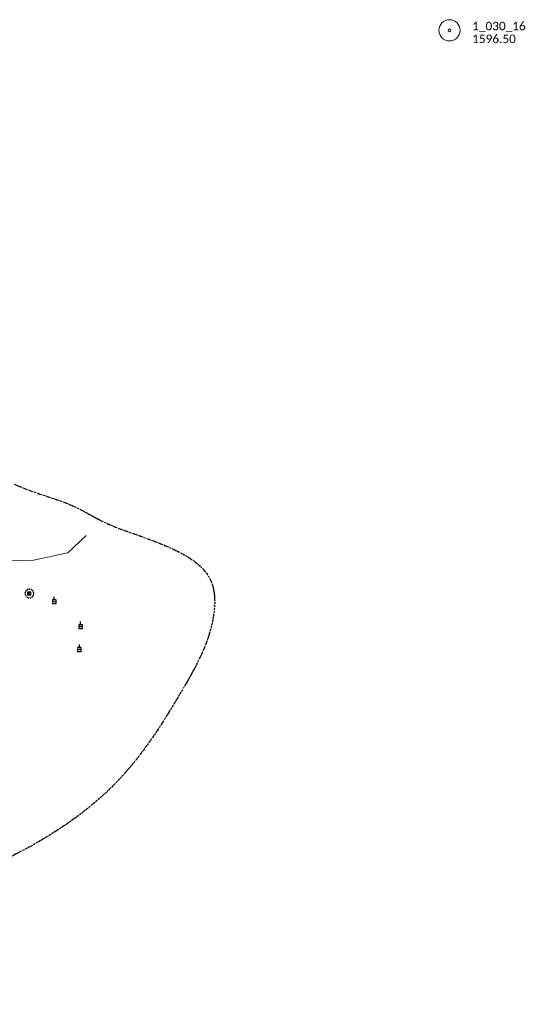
# Model space of a CAD drawing. Extents: x 386237 to 390135, y 96958 to 113752.
# Tile 39 of 112: x 388464 to 388819, y 99596 to 100291. Entities that reach past the tile are written whole.
import ezdxf
from ezdxf.lldxf.tags import DXFTag

# ---------------------------------------------------------------- set-up
doc = ezdxf.new("R2010")
doc.units = 0
doc.header["$MEASUREMENT"] = 0
doc.linetypes.add('Echnl', pattern=[0.68, 0.25, -0.03, 0.02, -0.03, 0.02, -0.03, 0.02, -0.03, 0.25])
doc.linetypes.add('Wisdot1', pattern=[0.0625, 0.03125, -0.03125])
for name, color, linetype, lineweight in [('E_LAND_TreeLine', 81, 'Etrel', 18), ('E_LTG_Footing', 51, 'Wisdot1', 30), ('E_MAP_PassPoints', 41, 'Continuous', 18), ('E_MISCPROP', 31, 'Continuous', 18), ('E_UTL_EPowerPole', 231, 'Eelec', 25), ('E_WTR_Edge', 131, 'Echnl', 25)]:
    doc.layers.add(name, color=color, linetype=linetype, lineweight=lineweight)
doc.styles.add('CalibriLight', font='calibril.ttf')
tags = doc.linetypes.add('Eelec', pattern='A,0.275,-0.05,["E",CalibriLight,S=0.07,R=0,X=-0.025,Y=-0.035],-0.05,0.875', length=1.25).pattern_tags.tags
tags[6] = DXFTag(74, 10)
doc.linetypes.add('Etrel', pattern='A,0,[14,dgnlstyle-ewdotudls.shx,S=0.00065925,R=0,X=0,Y=0],-0.082294', length=0.082294)

# ---------------------------------------------------------------- blocks, each defined once
blk = doc.blocks.new('PP')
at = {"layer": 'E_MAP_PassPoints', "lineweight": 0}
for radius in [7.5, 0.96]:
    blk.add_circle((0, 0), radius, dxfattribs=at)
blk = doc.blocks.new('PPOL')
at = {"color": 0, "linetype": 'ByBlock', "lineweight": -2, "transparency": 16777216}
blk.add_line((-0.1, 4.5), (-0.1, 11.6), dxfattribs=at)
at = {"color": 0, "linetype": 'ByBlock', "lineweight": -2, "transparency": 16777216, "flags": 128}
blk.add_lwpolyline([(-4.6, -4.5), (4.4, -4.5), (4.4, 4.5), (-4.6, 4.5)], close=True, dxfattribs=at)
at = {"color": 0, "linetype": 'ByBlock', "lineweight": -2, "transparency": 16777216}
blk.add_circle((0, 0), 0.582, dxfattribs=at)
blk = doc.blocks.new('*U224', base_point=(388488.25, 99880.38, 1602.65))
at = {"layer": 'E_UTL_EPowerPole', "xscale": 0.1490868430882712, "yscale": 0.1490868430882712, "zscale": 0.1490868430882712}
blk.add_blockref('PPOL', (388488.25, 99880.38, 1602.65), dxfattribs=at)
blk = doc.blocks.new('TWR')
at = {"color": 0, "linetype": 'ByBlock', "lineweight": -2, "transparency": 16777216}
for p, q in [((-12.5, 12.5), (12.5, -12.5)), ((-12.5, -12.5), (12.5, 12.5))]:
    blk.add_line(p, q, dxfattribs=at)
at = {"color": 0, "linetype": 'ByBlock', "lineweight": -2, "transparency": 16777216, "flags": 128}
blk.add_lwpolyline([(-12.5, -12.5), (12.5, -12.5), (12.5, 12.5), (-12.5, 12.5)], close=True, dxfattribs=at)
blk = doc.blocks.new('*U223', base_point=(388468.79, 99886.13, 1605.19))
at = {"layer": 'E_MISCPROP', "xscale": 0.096, "yscale": 0.096, "zscale": 0.096}
blk.add_blockref('TWR', (388468.79, 99886.13, 1605.19), dxfattribs=at)

msp = doc.modelspace()

# ---------------------------------------------------------------- linework, layer by layer
at = {"layer": 'E_LAND_TreeLine'}
for p, q in [((388497.68, 99914.97), (388510.62, 99927.06)), ((388473.45, 99909.6), (388497.68, 99914.97)), ((388430.93, 99908.47), (388473.45, 99909.6))]:
    msp.add_line(p, q, dxfattribs=at)
at = {"layer": 'E_LTG_Footing'}
msp.add_polyline3d([(388472.72, 99883.86, 1605.23), (388473.58, 99885.1, 1605.24), (388473.76, 99886.59, 1605.25), (388473.22, 99888, 1605.26), (388473.22, 99888, 1605.26), (388472.09, 99888.99, 1605.22), (388470.64, 99889.34, 1605.19), (388469.19, 99888.99, 1605.15), (388469.19, 99888.99, 1605.15), (388468.07, 99887.99, 1605.16), (388467.53, 99886.59, 1605.17), (388467.71, 99885.1, 1605.18), (388468.56, 99883.87, 1605.2), (388469.89, 99883.17, 1605.21), (388471.39, 99883.16, 1605.22), (388472.72, 99883.86, 1605.23), (388472.72, 99883.86, 1605.23)], close=True, dxfattribs=at)
at = {"layer": 'E_WTR_Edge', "ltscale": 5}
msp.add_open_spline([(388460.09, 99963.41, 0.11), (388460.76, 99963.09, 0.07), (388473.6, 99957.09, -0.67), (388503.87, 99949.46, 0.36), (388526.28, 99931.34, -0.38), (388602.22, 99912.44, 0.05), (388601.94, 99859.26, -0.02), (388575.32, 99811.71, 0.01), (388529.32, 99738.53, 0), (388448.56, 99692.79, 0), (388350.87, 99659.58, 0), (388286.93, 99579.89, 0), (388255.3, 99513.23, 0), (388240.19, 99481.37)], degree=3, knots=[1596.699315, 1596.699315, 1596.699315, 1596.699315, 1599.146768, 1643.175399, 1687.20403, 1748.054282, 1778.14499, 1833.330737, 1911.005394, 2033.950326, 2101.520885, 2217.812109, 2324.231231, 2324.231231, 2324.231231, 2324.231231], dxfattribs=at)

# ---------------------------------------------------------------- block references
at = {"layer": 'E_MAP_PassPoints', "lineweight": 0}
msp.add_blockref('PP', (388766.9, 100283.36), dxfattribs=at)
at = {"layer": 'E_MISCPROP'}
msp.add_blockref('*U223', (388470.47, 99886.18, 1605.19), dxfattribs=at)
at = {"layer": 'E_UTL_EPowerPole'}
for name, p, xscale, yscale, zscale in [('*U224', (388488.25, 99880.38, 1602.65), 2, 2, 2), ('PPOL', (388506.79, 99862.87), 0.2981736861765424, 0.2981736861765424, 0.2981736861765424), ('PPOL', (388505.94, 99846.73), 0.2981736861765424, 0.2981736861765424, 0.2981736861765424)]:
    msp.add_blockref(name, p, dxfattribs=dict(at, xscale=xscale, yscale=yscale, zscale=zscale))

# ---------------------------------------------------------------- texts
at = {"layer": 'E_MAP_PassPoints', "lineweight": 0, "style": 'CalibriLight'}
for s, p in [('1_030_16', (388782.9, 100283.36)), ('1596.50', (388782.9, 100274.36))]:
    msp.add_text(s, height=6, dxfattribs=at).set_placement(p)

doc.saveas('drawing.dxf')
